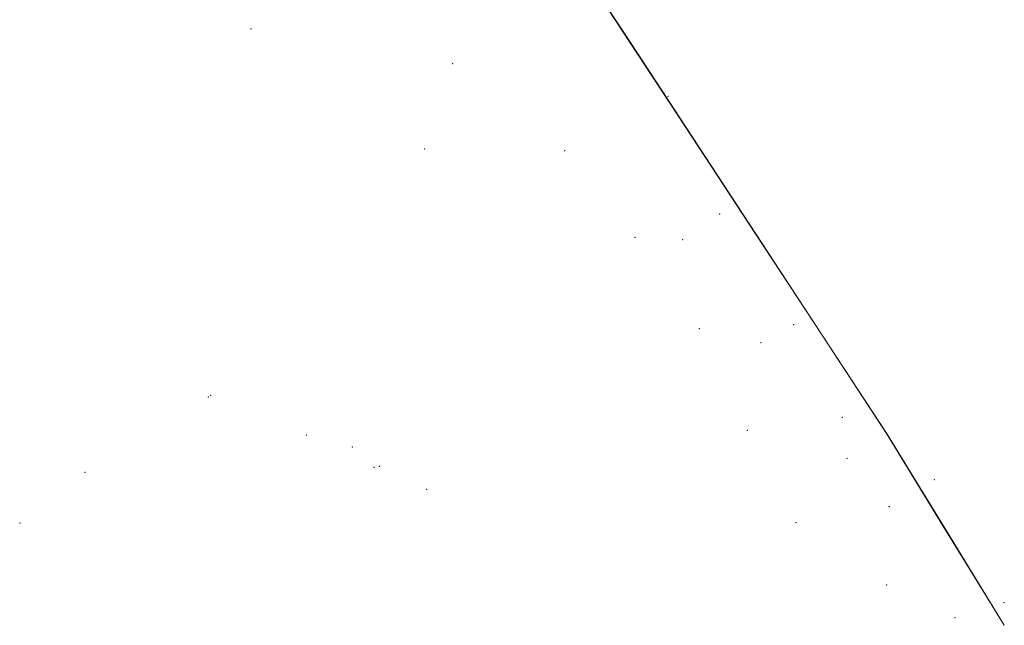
# Model space of a CAD drawing. Header units: metres. Extents: x 6434458 to 6462360, y 5631591 to 5655284.
# Tile 3 of 34: x 6441950 to 6445443, y 5636561 to 5638707. Entities that reach past the tile are written whole.
import ezdxf

# ---------------------------------------------------------------- set-up
doc = ezdxf.new("R2010")
doc.units = ezdxf.units.M
doc.set_wipeout_variables(frame=1)
doc.layers.get('0').update_dxf_attribs({"linetype": 'CONTINUOUS', "lineweight": 18})
for name, color, linetype, lineweight in [('GES_PrzewodElektroenergetyczny', 1, 'CONTINUOUS', 18), ('OS_PunktOsnowyPoziomej', 7, 'CONTINUOUS', 18), ('OS_PunktOsnowyWysokosciowej', 7, 'CONTINUOUS', 18)]:
    doc.layers.add(name, color=color, linetype=linetype, lineweight=lineweight)

# ---------------------------------------------------------------- blocks, each defined once
blk = doc.blocks.new('OSSP')
at = {"color": 0, "linetype": 'Continuous', "lineweight": 18}
blk.add_wipeout([(-1.2, 1.3), (1.3, 1.3), (1.3, -1.2), (-1.2, -1.2)], dxfattribs=at)
at = {"color": 0, "linetype": 'Continuous', "lineweight": 18, "flags": 128}
blk.add_lwpolyline([(-1.2, 1.3), (1.3, 1.3), (1.3, -1.2), (-1.2, -1.2), (-1.2, 1.3)], close=True, dxfattribs=at)
for points in [[(-0.4, 0), (0.4, 0)], [(0, 0.4), (0, -0.4)]]:
    blk.add_lwpolyline(points, dxfattribs=at)
blk = doc.blocks.new('OSSH')
at = {"color": 0, "linetype": 'Continuous', "lineweight": 18}
blk.add_wipeout([(-1.2, 0.9), (0, -1.5), (1.3, 0.9)], dxfattribs=at)
at = {"color": 0, "linetype": 'Continuous', "lineweight": 18, "flags": 128}
blk.add_lwpolyline([(-1.2, 0.9), (0, -1.5), (1.3, 0.9), (-1.2, 0.9)], close=True, dxfattribs=at)
for points in [[(-0.3, 0), (0.3, 0)], [(0, 0.3), (0, -0.3)]]:
    blk.add_lwpolyline(points, dxfattribs=at)

msp = doc.modelspace()

# ---------------------------------------------------------------- linework, layer by layer
at = {"layer": 'GES_PrzewodElektroenergetyczny', "lineweight": 18}
for p, q in [((6444115.892, 5638625.556), (6443901.872, 5638951.626)), ((6444116.728, 5638626.104), (6443902.708, 5638952.174)), ((6444335.342, 5638291.146), (6444115.892, 5638625.556)), ((6444336.178, 5638291.694), (6444116.728, 5638626.104)), ((6444560.312, 5637948.356), (6444335.342, 5638291.146)), ((6444561.148, 5637948.904), (6444336.178, 5638291.694)), ((6444796.272, 5637588.896), (6444560.312, 5637948.356)), ((6444797.108, 5637589.444), (6444561.148, 5637948.904)), ((6445026.738, 5637237.762), (6444796.272, 5637588.896)), ((6445027.582, 5637238.298), (6444797.108, 5637589.444)), ((6445227.544, 5636910.518), (6445026.738, 5637237.762)), ((6445228.396, 5636911.042), (6445027.582, 5637238.298)), ((6445442.024, 5636561.108), (6445227.544, 5636910.518)), ((6445442.876, 5636561.632), (6445228.396, 5636911.042))]:
    msp.add_line(p, q, dxfattribs=at)
at = {"layer": 'OS_PunktOsnowyPoziomej'}
for p in [(6442770.424, 5638674.45), (6443485.664, 5638551.631), (6444249.555, 5638436.131), (6443386.204, 5638248.901), (6443883.734, 5638243.301), (6444432.704, 5638018.761), (6444132.65, 5637935.74), (6444301.504, 5637928.29), (6444695.854, 5637626.27), (6444361.26, 5637612.16), (6444580.154, 5637563.28), (6442618.964, 5637370.229), (6444868.074, 5637297.639), (6442966.484, 5637235.979), (6444531.16, 5637251.87), (6443130.404, 5637193.019), (6442181.974, 5637103.279), (6443225.704, 5637124.299), (6445194.644, 5637077.669), (6443393.834, 5637042.699), (6445034.384, 5636981.649), (6441950.464, 5636923.738), (6444704.3, 5636924.62), (6445025.74, 5636704.09), (6445441.894, 5636641.208), (6445268.334, 5636587.678)]:
    msp.add_point(p, dxfattribs=at)
at = {"layer": 'OS_PunktOsnowyWysokosciowej'}
for p in [(6444884.56, 5637153.39), (6443207.05, 5637121.11)]:
    msp.add_point(p, dxfattribs=at)

# ---------------------------------------------------------------- next in the draw order: block references
at = {"layer": 'OS_PunktOsnowyPoziomej', "linetype": 'Continuous', "xscale": 0.5, "yscale": 0.5, "zscale": 0.5}
for p in [(6442770.424, 5638674.45), (6443485.664, 5638551.631), (6444249.555, 5638436.131), (6443386.204, 5638248.901), (6443883.734, 5638243.301), (6444432.704, 5638018.761), (6444132.65, 5637935.74), (6444301.504, 5637928.29), (6444695.854, 5637626.27), (6444361.26, 5637612.16), (6444580.154, 5637563.28), (6442618.964, 5637370.229), (6444868.074, 5637297.639), (6442966.484, 5637235.979), (6444531.16, 5637251.87), (6443130.404, 5637193.019), (6442181.974, 5637103.279), (6443225.704, 5637124.299), (6445194.644, 5637077.669), (6443393.834, 5637042.699), (6445034.384, 5636981.649), (6441950.464, 5636923.738), (6444704.3, 5636924.62), (6445025.74, 5636704.09), (6445441.894, 5636641.208), (6445268.334, 5636587.678)]:
    msp.add_blockref('OSSP', p, dxfattribs=at)
at = {"layer": 'OS_PunktOsnowyWysokosciowej', "linetype": 'Continuous', "xscale": 0.5, "yscale": 0.5, "zscale": 0.5}
msp.add_blockref('OSSH', (6444884.56, 5637153.39), dxfattribs=at)

# ---------------------------------------------------------------- next in the draw order: linework, layer by layer
at = {"layer": 'OS_PunktOsnowyWysokosciowej'}
msp.add_point((6442627, 5637376.62), dxfattribs=at)

# ---------------------------------------------------------------- next in the draw order: block references
at = {"layer": 'OS_PunktOsnowyWysokosciowej', "linetype": 'Continuous', "xscale": 0.5, "yscale": 0.5, "zscale": 0.5}
msp.add_blockref('OSSH', (6443207.05, 5637121.11), dxfattribs=at)

# ---------------------------------------------------------------- next in the draw order: block references
msp.add_blockref('OSSH', (6442627, 5637376.62), dxfattribs=at)

doc.saveas('drawing.dxf')
